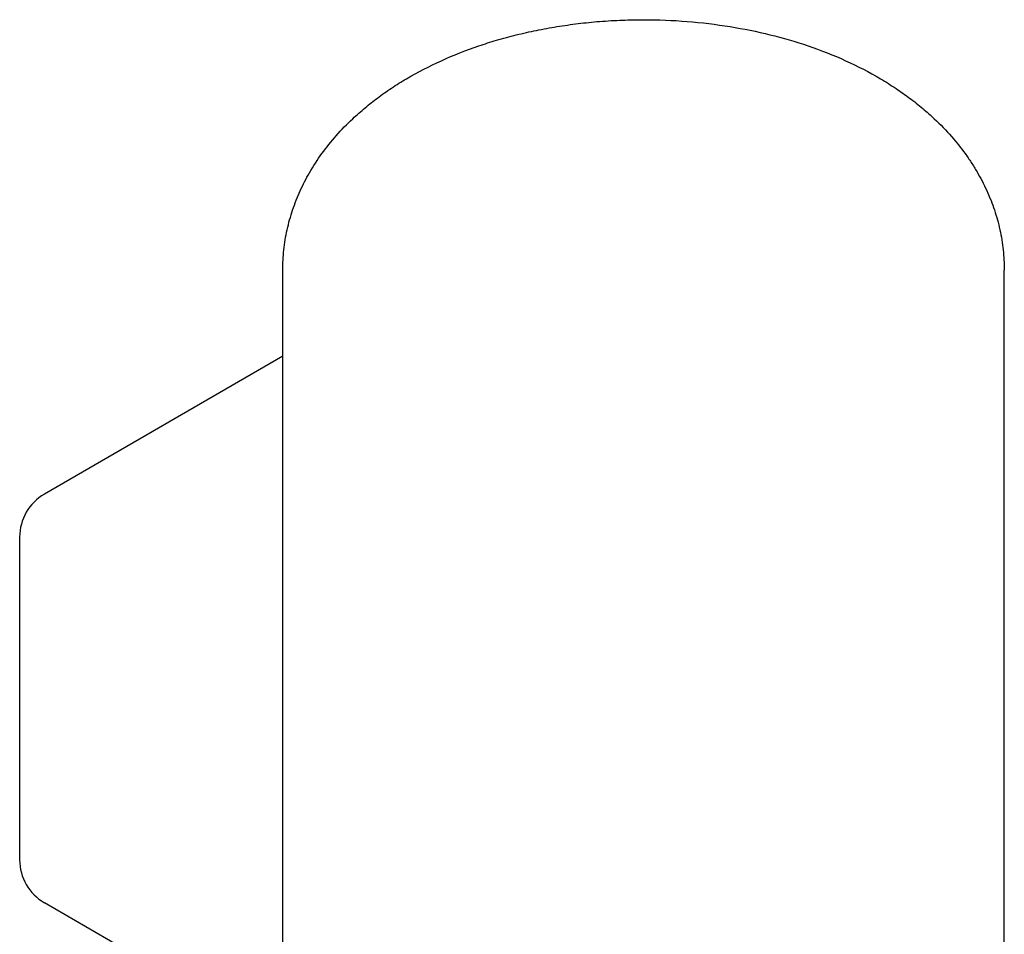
# Model space of a CAD drawing. Header units: inches. Extents: x -410 to 301, y -895 to 257.
# Tile 18 of 32: x -32 to 87, y -784 to -673. Entities that reach past the tile are written whole.
import ezdxf

# ---------------------------------------------------------------- set-up
doc = ezdxf.new("R2010")
doc.units = ezdxf.units.IN

# ---------------------------------------------------------------- blocks, each defined once
blk = doc.blocks.new('20W_30W_Motor__17', base_point=(-32.49, -828.46))
at = {"color": 7, "linetype": 'Continuous'}
for p, q in [((-0.59, -800.61), (-0.59, -703.57)), ((86.91, -800.61), (86.91, -703.57)), ((-0.59, -713.99), (-29.49, -730.72)), ((-32.49, -735.91), (-32.49, -775.05)), ((-0.59, -796.98), (-29.49, -780.25))]:
    blk.add_line(p, q, dxfattribs=at)
for centre, start, end in [((-26.49, -735.91), 120.0612, 180), ((-26.49, -775.05), 180, 239.9388)]:
    blk.add_arc(centre, 6, start, end, dxfattribs=at)
for points, knots in [([(-0.59, -703.57), (-0.56, -702.75), (-0.51, -701.1), (-0.09, -698.65), (0.58, -696.24), (1.49, -693.94), (2.67, -691.64), (4.13, -689.4), (5.89, -687.2), (7.68, -685.37), (9.37, -683.87), (10.94, -682.64), (12.61, -681.46), (15.16, -679.87), (18.66, -678.07), (22.35, -676.62), (25.41, -675.65), (27.73, -675.02), (30.18, -674.47), (32.67, -674.01), (35.23, -673.65), (37.9, -673.38), (40.54, -673.23), (44.09, -673.16), (48.45, -673.33), (53.58, -673.95), (58.48, -674.94), (63.17, -676.31), (67.67, -678.07), (71.2, -679.89), (73.74, -681.48), (75.46, -682.69), (77, -683.91), (78.73, -685.44), (80.47, -687.24), (81.92, -689.05), (82.92, -690.5), (83.6, -691.61), (84.23, -692.75), (84.8, -693.91), (85.3, -695.09), (85.73, -696.27), (86.09, -697.45), (86.49, -699.06), (86.84, -701.1), (86.89, -702.75), (86.91, -703.57)], [0, 0, 0, 0, 2.465994, 4.950597, 7.423507, 9.951131, 12.370874, 15.172016, 17.943013, 20.816006, 22.82695, 24.718908, 26.81799, 28.951554, 33.711708, 38.604879, 40.831744, 43.334708, 45.829703, 48.345528, 50.950029, 53.568711, 56.384145, 58.906589, 64.205501, 69.465511, 74.380376, 79.204045, 84.097215, 88.857369, 91.089977, 93.090014, 95.139958, 96.992919, 100.023301, 102.636895, 103.935935, 105.287414, 106.546018, 107.859433, 109.165484, 110.376925, 111.625032, 112.861686, 115.346289, 117.812283, 117.812283, 117.812283, 117.812283]), ([(86.91, -800.61), (86.89, -801.35), (86.84, -802.84), (86.43, -805.05), (85.77, -807.24), (84.99, -809.02), (84.24, -810.44), (83.59, -811.51), (82.86, -812.57), (82.05, -813.63), (81.15, -814.68), (80.15, -815.74), (79.08, -816.77), (77.87, -817.82), (76.53, -818.87), (75.02, -819.94), (73.38, -820.97), (70.9, -822.37), (67.49, -823.97), (63.08, -825.57), (58.44, -826.83), (53.55, -827.76), (48.44, -828.33), (44.04, -828.49), (40.5, -828.43), (37.81, -828.28), (35.2, -828.03), (31.86, -827.58), (27.89, -826.83), (24.02, -825.78), (20.97, -824.75), (18.77, -823.89), (16.65, -822.95), (14.19, -821.7), (11.39, -820.04), (8.92, -818.22), (7.22, -816.75), (6.15, -815.72), (5.18, -814.68), (4.28, -813.63), (3.47, -812.57), (2.75, -811.52), (2.1, -810.45), (1.52, -809.37), (1.02, -808.28), (0.59, -807.2), (0.23, -806.12), (-0.17, -804.67), (-0.51, -802.84), (-0.56, -801.35), (-0.59, -800.61)], [0, 0, 0, 0, 2.212912, 4.450687, 6.722953, 9.065911, 10.283012, 11.52464, 12.816643, 14.136241, 15.551742, 16.944987, 18.510161, 19.998388, 21.775041, 23.588892, 25.559646, 27.570305, 32.124269, 36.849437, 41.62991, 46.525498, 51.767047, 57.054992, 59.720173, 62.379383, 65.133088, 67.586355, 72.481943, 77.262416, 79.59614, 82.128972, 84.357698, 86.544031, 90.405845, 94.113585, 95.71068, 97.166988, 98.560232, 99.975733, 101.295331, 102.587334, 103.795028, 105.046063, 106.26484, 107.392344, 108.535227, 109.663143, 111.900917, 114.113829, 114.113829, 114.113829, 114.113829])]:
    blk.add_open_spline(points, degree=3, knots=knots, dxfattribs=at)
blk = doc.blocks.new('001_G21_BF_B3_20W_30W_Motor_verschmolzen__18', base_point=(-32.49, -894.96))
blk.add_blockref('20W_30W_Motor__17', (-32.49, -828.46))
blk = doc.blocks.new('ISOC', base_point=(30.61, -775))
blk.add_blockref('001_G21_BF_B3_20W_30W_Motor_verschmolzen__18', (-32.49, -894.96))

msp = doc.modelspace()

# ---------------------------------------------------------------- block references
msp.add_blockref('ISOC', (30.61, -775))

doc.saveas('drawing.dxf')
